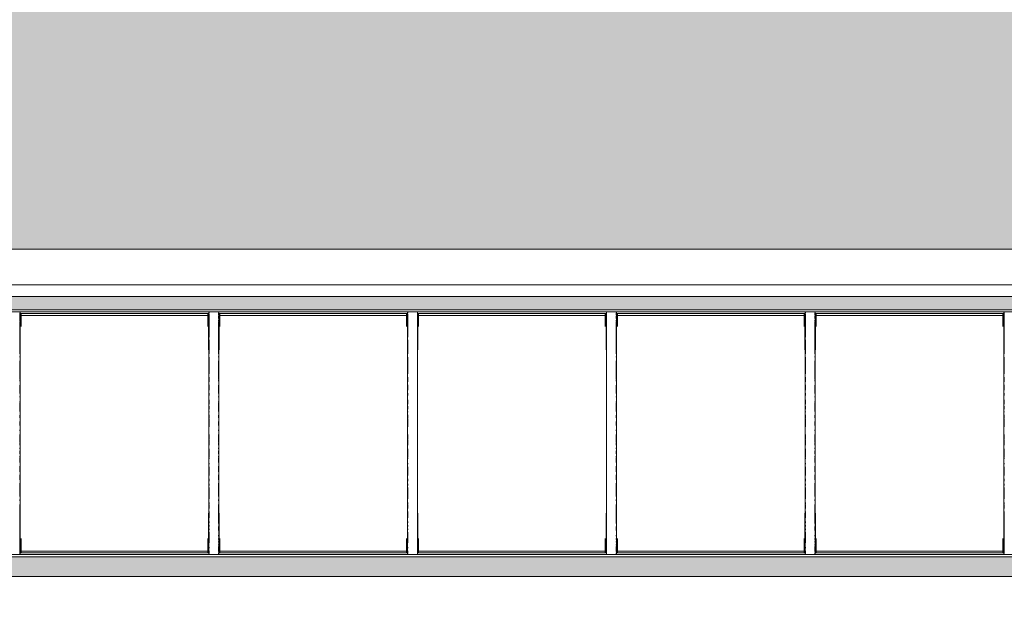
# Model space of a CAD drawing. Header units: millimetres. Extents: x -61176 to 31560, y -11428 to 53287.
# Tile 114 of 124: x -23132 to -17188, y 36210 to 39716. Entities that reach past the tile are written whole.
import ezdxf

# ---------------------------------------------------------------- set-up
doc = ezdxf.new("R2010")
doc.units = ezdxf.units.MM
for name, color, linetype, lineweight in [('A-FLOR', 192, 'Continuous', 9), ('A-FLOR-PATT', 8, 'Continuous', 9), ('A-GENM', 13, 'Continuous', 9), ('A-GLAZ', 151, 'Continuous', 9), ('A-WALL', 113, 'Continuous', 9)]:
    doc.layers.add(name, color=color, linetype=linetype, lineweight=lineweight)

# ---------------------------------------------------------------- blocks, each defined once
blk = doc.blocks.new('Skydome Long - type 2-1329215-Niveau 1')
at = {"layer": 'A-GLAZ'}
for p, q in [((-14014.3, 37963), (-38306.3, 37963)), ((-38294.1, 37951.4), (-14026.5, 37951.4)), ((-23188.5, 37950.9), (-23132.1, 37950.9)), ((-23131.7, 37932.4), (-23131.7, 37946.2)), ((-23131.7, 37941), (-21989.6, 37941)), ((-23130.3, 37936.9), (-23131.7, 37937.4)), ((-23131.7, 37932.8), (-23130.1, 37932.8)), ((-23131.7, 37919.7), (-23131.7, 37925.6)), ((-23131.6, 37932.5), (-23131.6, 37946.4)), ((-23131.6, 37920.3), (-23131.6, 37925.1)), ((-23130.3, 37942.6), (-23130.3, 37940)), ((-23130.3, 37940), (-23128.6, 37940)), ((-23130.3, 37892.5), (-23130.3, 37940)), ((-23130.1, 37949.2), (-23130.2, 37944.1)), ((-23130.1, 36488), (-23130.1, 37949.2)), ((-23128.6, 37940), (-23123.7, 37936.5)), ((-23128.6, 37722.4), (-23128.6, 37940)), ((-23123.7, 37863.8), (-23123.7, 37936.5)), ((-21996.9, 37930.2), (-23123.7, 37930.2)), ((-21996.9, 37936.5), (-21992, 37940)), ((-21996.9, 37936.5), (-21996.9, 37863.8)), ((-21992, 37940), (-21990.2, 37940)), ((-21992, 37722.4), (-21992, 37940)), ((-21990.4, 37944.1), (-21990.5, 37949.2)), ((-21990.5, 36488), (-21990.5, 37949.2)), ((-21990.4, 37932.8), (-21988.9, 37932.8)), ((-21990.2, 37940), (-21990.3, 37942.6)), ((-21990.2, 37722.4), (-21990.2, 37940)), ((-21988.9, 37930.2), (-21990.2, 37930.2)), ((-21989, 37943.2), (-21989, 37949.2)), ((-21989, 37930.1), (-21989, 37937.4)), ((-21989, 37798.4), (-21989, 37926.6)), ((-21988.9, 37942.7), (-21988.9, 37947.4)), ((-21988.9, 37929.2), (-21988.9, 37937.2)), ((-21988.9, 37798.4), (-21988.9, 37926.5)), ((-21988.5, 37950.9), (-21932.1, 37950.9)), ((-21931.7, 37932.4), (-21931.7, 37946.2)), ((-21931.7, 37941), (-20789.6, 37941)), ((-21930.3, 37936.9), (-21931.7, 37937.4)), ((-21931.7, 37932.8), (-21930.1, 37932.8)), ((-21931.7, 37919.7), (-21931.7, 37925.6)), ((-21931.6, 37932.5), (-21931.6, 37946.4)), ((-21931.6, 37920.3), (-21931.6, 37925.1)), ((-21930.3, 37942.6), (-21930.3, 37940)), ((-21930.3, 37940), (-21928.6, 37940)), ((-21930.3, 37892.5), (-21930.3, 37940)), ((-21930.1, 37949.2), (-21930.2, 37944.1)), ((-21930.1, 36488), (-21930.1, 37949.2)), ((-21928.6, 37940), (-21923.7, 37936.5)), ((-21928.6, 37722.4), (-21928.6, 37940)), ((-21923.7, 37863.8), (-21923.7, 37936.5)), ((-20796.9, 37930.2), (-21923.7, 37930.2)), ((-20796.9, 37936.5), (-20792, 37940)), ((-20796.9, 37936.5), (-20796.9, 37863.8)), ((-20792, 37940), (-20790.2, 37940)), ((-20792, 37722.4), (-20792, 37940)), ((-20790.4, 37944.1), (-20790.5, 37949.2)), ((-20790.5, 36488), (-20790.5, 37949.2)), ((-20790.4, 37932.8), (-20788.9, 37932.8)), ((-20790.2, 37940), (-20790.3, 37942.6)), ((-20790.2, 37722.4), (-20790.2, 37940)), ((-20788.9, 37930.2), (-20790.2, 37930.2)), ((-20789, 37943.2), (-20789, 37949.2)), ((-20789, 37930.1), (-20789, 37937.4)), ((-20789, 37798.4), (-20789, 37926.6)), ((-20788.9, 37942.7), (-20788.9, 37947.4)), ((-20788.9, 37929.2), (-20788.9, 37937.2)), ((-20788.9, 37798.4), (-20788.9, 37926.5)), ((-20788.5, 37950.9), (-20732.1, 37950.9)), ((-20731.7, 37932.4), (-20731.7, 37946.2)), ((-20731.7, 37941), (-19589.6, 37941)), ((-20730.3, 37936.9), (-20731.7, 37937.4)), ((-20731.7, 37932.8), (-20730.1, 37932.8)), ((-20731.7, 37919.7), (-20731.7, 37925.6)), ((-20731.6, 37932.5), (-20731.6, 37946.4)), ((-20731.6, 37920.3), (-20731.6, 37925.1)), ((-20730.3, 37942.6), (-20730.3, 37940)), ((-20730.3, 37940), (-20728.6, 37940)), ((-20730.3, 37892.5), (-20730.3, 37940)), ((-20730.1, 37949.2), (-20730.2, 37944.1)), ((-20730.1, 36488), (-20730.1, 37949.2)), ((-20728.6, 37940), (-20723.7, 37936.5)), ((-20728.6, 37722.4), (-20728.6, 37940)), ((-20723.7, 37863.8), (-20723.7, 37936.5)), ((-19596.9, 37930.2), (-20723.7, 37930.2)), ((-19596.9, 37936.5), (-19592, 37940)), ((-19596.9, 37936.5), (-19596.9, 37863.8)), ((-19592, 37940), (-19590.2, 37940)), ((-19592, 37722.4), (-19592, 37940)), ((-19590.4, 37944.1), (-19590.5, 37949.2)), ((-19590.5, 36488), (-19590.5, 37949.2)), ((-19590.4, 37932.8), (-19589.2, 37932.8)), ((-19590.2, 37940), (-19590.3, 37942.6)), ((-19590.2, 37722.4), (-19590.2, 37940)), ((-19589, 37943.2), (-19589, 37949.2)), ((-19589, 37930.1), (-19589, 37937.4)), ((-19589, 37798.4), (-19589, 37926.6)), ((-19588.9, 37942.7), (-19588.9, 37947.4)), ((-19588.9, 37929.2), (-19588.9, 37937.2)), ((-19588.9, 37798.4), (-19588.9, 37926.5)), ((-19588.5, 37950.9), (-19532.1, 37950.9)), ((-19531.7, 37932.4), (-19531.7, 37946.2)), ((-19531.7, 37941), (-18389.6, 37941)), ((-19530.3, 37936.9), (-19531.7, 37937.4)), ((-19531.7, 37932.8), (-19530.1, 37932.8)), ((-19531.7, 37919.7), (-19531.7, 37925.6)), ((-19531.6, 37932.5), (-19531.6, 37946.4)), ((-19531.6, 37920.3), (-19531.6, 37925.1)), ((-19530.3, 37942.6), (-19530.3, 37940)), ((-19530.3, 37940), (-19528.6, 37940)), ((-19530.3, 37892.5), (-19530.3, 37940)), ((-19530.1, 37949.2), (-19530.2, 37944.1)), ((-19530.1, 36488), (-19530.1, 37949.2)), ((-19528.6, 37940), (-19523.7, 37936.5)), ((-19528.6, 37722.4), (-19528.6, 37940)), ((-19523.7, 37863.8), (-19523.7, 37936.5)), ((-18396.9, 37930.2), (-19523.7, 37930.2)), ((-18396.9, 37936.5), (-18392, 37940)), ((-18396.9, 37936.5), (-18396.9, 37863.8)), ((-18392, 37940), (-18390.2, 37940)), ((-18392, 37722.4), (-18392, 37940)), ((-18390.4, 37944.1), (-18390.5, 37949.2)), ((-18390.5, 36488), (-18390.5, 37949.2)), ((-18390.4, 37932.8), (-18388.9, 37932.8)), ((-18390.2, 37940), (-18390.3, 37942.6)), ((-18390.2, 37722.4), (-18390.2, 37940)), ((-18388.9, 37930.2), (-18390.2, 37930.2)), ((-18389, 37943.2), (-18389, 37949.2)), ((-18389, 37930.1), (-18389, 37937.4)), ((-18389, 37798.4), (-18389, 37926.6)), ((-18388.9, 37942.7), (-18388.9, 37947.4)), ((-18388.9, 37929.2), (-18388.9, 37937.2)), ((-18388.9, 37798.4), (-18388.9, 37926.5)), ((-18388.5, 37950.9), (-18332.1, 37950.9)), ((-18331.7, 37932.4), (-18331.7, 37946.2)), ((-18331.7, 37941), (-17189.6, 37941)), ((-18330.3, 37936.9), (-18331.7, 37937.4)), ((-18331.7, 37932.8), (-18330.1, 37932.8)), ((-18331.7, 37919.7), (-18331.7, 37925.6)), ((-18331.6, 37932.5), (-18331.6, 37946.4)), ((-18331.6, 37920.3), (-18331.6, 37925.1)), ((-18330.3, 37942.6), (-18330.3, 37940)), ((-18330.3, 37940), (-18328.6, 37940)), ((-18330.3, 37892.5), (-18330.3, 37940)), ((-18330.1, 37949.2), (-18330.2, 37944.1)), ((-18330.1, 36488), (-18330.1, 37949.2)), ((-18328.6, 37940), (-18323.7, 37936.5)), ((-18328.6, 37722.4), (-18328.6, 37940)), ((-18323.7, 37863.8), (-18323.7, 37936.5)), ((-17196.9, 37930.2), (-18323.7, 37930.2)), ((-17196.9, 37936.5), (-17192, 37940)), ((-17196.9, 37936.5), (-17196.9, 37863.8)), ((-17192, 37940), (-17190.2, 37940)), ((-17192, 37722.4), (-17192, 37940)), ((-17190.4, 37944.1), (-17190.5, 37949.2)), ((-17190.5, 36488), (-17190.5, 37949.2)), ((-17190.4, 37932.8), (-17188.9, 37932.8)), ((-17190.2, 37940), (-17190.3, 37942.6)), ((-17190.2, 37722.4), (-17190.2, 37940)), ((-17188.9, 37930.2), (-17190.2, 37930.2)), ((-17189, 37943.2), (-17189, 37949.2)), ((-17189, 37930.1), (-17189, 37937.4)), ((-17189, 37798.4), (-17189, 37926.6)), ((-17188.9, 37942.7), (-17188.9, 37947.4)), ((-17188.9, 37929.2), (-17188.9, 37937.2)), ((-17188.9, 37798.4), (-17188.9, 37926.5)), ((-23131.7, 37912.1), (-23131.7, 37917.9)), ((-23131.7, 37894.2), (-23131.7, 37901.2)), ((-23131.7, 37697.3), (-23131.7, 37888.4)), ((-23131.6, 37911.9), (-23131.6, 37918)), ((-23131.6, 37894.3), (-23131.6, 37901.4)), ((-23131.6, 37698.5), (-23131.6, 37888.8)), ((-23130.3, 37722.4), (-23130.3, 37885.9)), ((-21931.7, 37912.1), (-21931.7, 37917.9)), ((-21931.7, 37894.2), (-21931.7, 37901.2)), ((-21931.7, 37697.3), (-21931.7, 37888.4)), ((-21931.6, 37911.9), (-21931.6, 37918)), ((-21931.6, 37894.3), (-21931.6, 37901.4)), ((-21931.6, 37698.5), (-21931.6, 37888.8)), ((-21930.3, 37722.4), (-21930.3, 37885.9)), ((-20731.7, 37912.1), (-20731.7, 37917.9)), ((-20731.7, 37894.2), (-20731.7, 37901.2)), ((-20731.7, 37697.3), (-20731.7, 37888.4)), ((-20731.6, 37911.9), (-20731.6, 37918)), ((-20731.6, 37894.3), (-20731.6, 37901.4)), ((-20731.6, 37698.5), (-20731.6, 37888.8)), ((-20730.3, 37722.4), (-20730.3, 37885.9)), ((-19531.7, 37912.1), (-19531.7, 37917.9)), ((-19531.7, 37894.2), (-19531.7, 37901.2)), ((-19531.7, 37697.3), (-19531.7, 37888.4)), ((-19531.6, 37911.9), (-19531.6, 37918)), ((-19531.6, 37894.3), (-19531.6, 37901.4)), ((-19531.6, 37698.5), (-19531.6, 37888.8)), ((-19530.3, 37722.4), (-19530.3, 37885.9)), ((-18331.7, 37912.1), (-18331.7, 37917.9)), ((-18331.7, 37894.2), (-18331.7, 37901.2)), ((-18331.7, 37697.3), (-18331.7, 37888.4)), ((-18331.6, 37911.9), (-18331.6, 37918)), ((-18331.6, 37894.3), (-18331.6, 37901.4)), ((-18331.6, 37698.5), (-18331.6, 37888.8)), ((-18330.3, 37722.4), (-18330.3, 37885.9)), ((-21989, 37698.5), (-21989, 37782.5)), ((-21988.9, 37697.3), (-21988.9, 37782.7)), ((-20789, 37698.5), (-20789, 37782.5)), ((-20788.9, 37697.3), (-20788.9, 37782.7)), ((-19589, 37698.5), (-19589, 37782.5)), ((-19588.9, 37697.3), (-19588.9, 37782.7)), ((-18389, 37698.5), (-18389, 37782.5)), ((-18388.9, 37697.3), (-18388.9, 37782.7)), ((-17189, 37698.5), (-17189, 37782.5)), ((-17188.9, 37697.3), (-17188.9, 37782.7)), ((-23131.7, 37678.1), (-23131.7, 37682.3)), ((-23131.7, 37542.2), (-23131.7, 37655.7)), ((-23131.6, 37678.6), (-23131.6, 37682.4)), ((-23131.6, 37542.6), (-23131.6, 37654.6)), ((-21989, 37577.3), (-21989, 37677.3)), ((-21988.9, 37577.3), (-21988.9, 37678.3)), ((-21931.7, 37678.1), (-21931.7, 37682.3)), ((-21931.7, 37542.2), (-21931.7, 37655.7)), ((-21931.6, 37678.6), (-21931.6, 37682.4)), ((-21931.6, 37542.6), (-21931.6, 37654.6)), ((-20789, 37577.3), (-20789, 37677.3)), ((-20788.9, 37577.3), (-20788.9, 37678.3)), ((-20731.7, 37678.1), (-20731.7, 37682.3)), ((-20731.7, 37542.2), (-20731.7, 37655.7)), ((-20731.6, 37678.6), (-20731.6, 37682.4)), ((-20731.6, 37542.6), (-20731.6, 37654.6)), ((-19589, 37577.3), (-19589, 37677.3)), ((-19588.9, 37577.3), (-19588.9, 37678.3)), ((-19531.7, 37678.1), (-19531.7, 37682.3)), ((-19531.7, 37542.2), (-19531.7, 37655.7)), ((-19531.6, 37678.6), (-19531.6, 37682.4)), ((-19531.6, 37542.6), (-19531.6, 37654.6)), ((-18389, 37577.3), (-18389, 37677.3)), ((-18388.9, 37577.3), (-18388.9, 37678.3)), ((-18331.7, 37678.1), (-18331.7, 37682.3)), ((-18331.7, 37542.2), (-18331.7, 37655.7)), ((-18331.6, 37678.6), (-18331.6, 37682.4)), ((-18331.6, 37542.6), (-18331.6, 37654.6)), ((-17189, 37577.3), (-17189, 37677.3)), ((-17188.9, 37577.3), (-17188.9, 37678.3)), ((-23131.7, 37533.1), (-23131.7, 37539)), ((-23131.7, 37457.8), (-23131.7, 37508.6)), ((-23131.6, 37533.9), (-23131.6, 37538.6)), ((-23131.6, 37459.1), (-23131.6, 37508.2)), ((-21989, 37528.5), (-21989, 37557.4)), ((-21989, 37478.7), (-21989, 37510.6)), ((-21988.9, 37528.5), (-21988.9, 37557.8)), ((-21988.9, 37478.6), (-21988.9, 37511.8)), ((-21931.7, 37533.1), (-21931.7, 37539)), ((-21931.7, 37457.8), (-21931.7, 37508.6)), ((-21931.6, 37533.9), (-21931.6, 37538.6)), ((-21931.6, 37459.1), (-21931.6, 37508.2)), ((-20789, 37528.5), (-20789, 37557.4)), ((-20789, 37478.7), (-20789, 37510.6)), ((-20788.9, 37528.5), (-20788.9, 37557.8)), ((-20788.9, 37478.6), (-20788.9, 37511.8)), ((-20731.7, 37533.1), (-20731.7, 37539)), ((-20731.7, 37457.8), (-20731.7, 37508.6)), ((-20731.6, 37533.9), (-20731.6, 37538.6)), ((-20731.6, 37459.1), (-20731.6, 37508.2)), ((-19589, 37528.5), (-19589, 37557.4)), ((-19589, 37478.7), (-19589, 37510.6)), ((-19588.9, 37528.5), (-19588.9, 37557.8)), ((-19588.9, 37478.6), (-19588.9, 37511.8)), ((-19531.7, 37533.1), (-19531.7, 37539)), ((-19531.7, 37457.8), (-19531.7, 37508.6)), ((-19531.6, 37533.9), (-19531.6, 37538.6)), ((-19531.6, 37459.1), (-19531.6, 37508.2)), ((-18389, 37528.5), (-18389, 37557.4)), ((-18389, 37478.7), (-18389, 37510.6)), ((-18388.9, 37528.5), (-18388.9, 37557.8)), ((-18388.9, 37478.6), (-18388.9, 37511.8)), ((-18331.7, 37533.1), (-18331.7, 37539)), ((-18331.7, 37457.8), (-18331.7, 37508.6)), ((-18331.6, 37533.9), (-18331.6, 37538.6)), ((-18331.6, 37459.1), (-18331.6, 37508.2)), ((-17189, 37528.5), (-17189, 37557.4)), ((-17189, 37478.7), (-17189, 37510.6)), ((-17188.9, 37528.5), (-17188.9, 37557.8)), ((-17188.9, 37478.6), (-17188.9, 37511.8)), ((-21989, 37455.3), (-21989, 37460)), ((-21989, 37446.3), (-21989, 37450.9)), ((-21988.9, 37454.9), (-21988.9, 37461.3)), ((-21988.9, 37445.7), (-21988.9, 37451.5)), ((-20789, 37455.3), (-20789, 37460)), ((-20789, 37446.3), (-20789, 37450.9)), ((-20788.9, 37454.9), (-20788.9, 37461.3)), ((-20788.9, 37445.7), (-20788.9, 37451.5)), ((-19589, 37455.3), (-19589, 37460)), ((-19589, 37446.3), (-19589, 37450.9)), ((-19588.9, 37454.9), (-19588.9, 37461.3)), ((-19588.9, 37445.7), (-19588.9, 37451.5)), ((-18389, 37455.3), (-18389, 37460)), ((-18389, 37446.3), (-18389, 37450.9)), ((-18388.9, 37454.9), (-18388.9, 37461.3)), ((-18388.9, 37445.7), (-18388.9, 37451.5)), ((-17189, 37455.3), (-17189, 37460)), ((-17189, 37446.3), (-17189, 37450.9)), ((-17188.9, 37454.9), (-17188.9, 37461.3)), ((-17188.9, 37445.7), (-17188.9, 37451.5)), ((-23131.7, 37435.7), (-23131.7, 37440.6)), ((-23131.7, 37403.6), (-23131.7, 37410.3)), ((-23131.7, 37349.9), (-23131.7, 37400.2)), ((-23131.6, 37436.2), (-23131.6, 37440.6)), ((-23131.6, 37404.1), (-23131.6, 37409)), ((-23131.6, 37349.9), (-23131.6, 37399.8)), ((-21989, 37395.2), (-21989, 37419.4)), ((-21988.9, 37393.8), (-21988.9, 37419.8)), ((-21931.7, 37435.7), (-21931.7, 37440.6)), ((-21931.7, 37403.6), (-21931.7, 37410.3)), ((-21931.7, 37349.9), (-21931.7, 37400.2)), ((-21931.6, 37436.2), (-21931.6, 37440.6)), ((-21931.6, 37404.1), (-21931.6, 37409)), ((-21931.6, 37349.9), (-21931.6, 37399.8)), ((-20789, 37395.2), (-20789, 37419.4)), ((-20788.9, 37393.8), (-20788.9, 37419.8)), ((-20731.7, 37435.7), (-20731.7, 37440.6)), ((-20731.7, 37403.6), (-20731.7, 37410.3)), ((-20731.7, 37349.9), (-20731.7, 37400.2)), ((-20731.6, 37436.2), (-20731.6, 37440.6)), ((-20731.6, 37404.1), (-20731.6, 37409)), ((-20731.6, 37349.9), (-20731.6, 37399.8)), ((-19589, 37395.2), (-19589, 37419.4)), ((-19588.9, 37393.8), (-19588.9, 37419.8)), ((-19531.7, 37435.7), (-19531.7, 37440.6)), ((-19531.7, 37403.6), (-19531.7, 37410.3)), ((-19531.7, 37349.9), (-19531.7, 37400.2)), ((-19531.6, 37436.2), (-19531.6, 37440.6)), ((-19531.6, 37404.1), (-19531.6, 37409)), ((-19531.6, 37349.9), (-19531.6, 37399.8)), ((-18389, 37395.2), (-18389, 37419.4)), ((-18388.9, 37393.8), (-18388.9, 37419.8)), ((-18331.7, 37435.7), (-18331.7, 37440.6)), ((-18331.7, 37403.6), (-18331.7, 37410.3)), ((-18331.7, 37349.9), (-18331.7, 37400.2)), ((-18331.6, 37436.2), (-18331.6, 37440.6)), ((-18331.6, 37404.1), (-18331.6, 37409)), ((-18331.6, 37349.9), (-18331.6, 37399.8)), ((-17189, 37395.2), (-17189, 37419.4)), ((-17188.9, 37393.8), (-17188.9, 37419.8)), ((-23131.7, 37310.6), (-23131.7, 37328.6)), ((-23131.6, 37310.6), (-23131.6, 37328.2)), ((-21989, 37363), (-21989, 37380.6)), ((-21989, 37345.5), (-21989, 37350)), ((-21989, 37312.7), (-21989, 37328.2)), ((-21988.9, 37363), (-21988.9, 37381)), ((-21988.9, 37345.1), (-21988.9, 37350)), ((-21988.9, 37312.3), (-21988.9, 37328.7)), ((-21931.7, 37310.6), (-21931.7, 37328.6)), ((-21931.6, 37310.6), (-21931.6, 37328.2)), ((-20789, 37363), (-20789, 37380.6)), ((-20789, 37345.5), (-20789, 37350)), ((-20789, 37312.7), (-20789, 37328.2)), ((-20788.9, 37363), (-20788.9, 37381)), ((-20788.9, 37345.1), (-20788.9, 37350)), ((-20788.9, 37312.3), (-20788.9, 37328.7)), ((-20731.7, 37310.6), (-20731.7, 37328.6)), ((-20731.6, 37310.6), (-20731.6, 37328.2)), ((-19589, 37363), (-19589, 37380.6)), ((-19589, 37345.5), (-19589, 37350)), ((-19589, 37312.7), (-19589, 37328.2)), ((-19588.9, 37363), (-19588.9, 37381)), ((-19588.9, 37345.1), (-19588.9, 37350)), ((-19588.9, 37312.3), (-19588.9, 37328.7)), ((-19531.7, 37310.6), (-19531.7, 37328.6)), ((-19531.6, 37310.6), (-19531.6, 37328.2)), ((-18389, 37363), (-18389, 37380.6)), ((-18389, 37345.5), (-18389, 37350)), ((-18389, 37312.7), (-18389, 37328.2)), ((-18388.9, 37363), (-18388.9, 37381)), ((-18388.9, 37345.1), (-18388.9, 37350)), ((-18388.9, 37312.3), (-18388.9, 37328.7)), ((-18331.7, 37310.6), (-18331.7, 37328.6)), ((-18331.6, 37310.6), (-18331.6, 37328.2)), ((-17189, 37363), (-17189, 37380.6)), ((-17189, 37345.5), (-17189, 37350)), ((-17189, 37312.7), (-17189, 37328.2)), ((-17188.9, 37363), (-17188.9, 37381)), ((-17188.9, 37345.1), (-17188.9, 37350)), ((-17188.9, 37312.3), (-17188.9, 37328.7)), ((-23131.7, 37286.1), (-23131.7, 37289.5)), ((-23131.7, 37264.3), (-23131.7, 37282.5)), ((-23131.6, 37286.6), (-23131.6, 37289.1)), ((-23131.6, 37264.3), (-23131.6, 37282.1)), ((-21989, 37257.7), (-21989, 37308.1)), ((-21988.9, 37257.7), (-21988.9, 37308.1)), ((-21931.7, 37286.1), (-21931.7, 37289.5)), ((-21931.7, 37264.3), (-21931.7, 37282.5)), ((-21931.6, 37286.6), (-21931.6, 37289.1)), ((-21931.6, 37264.3), (-21931.6, 37282.1)), ((-20789, 37257.7), (-20789, 37308.1)), ((-20788.9, 37257.7), (-20788.9, 37308.1)), ((-20731.7, 37286.1), (-20731.7, 37289.5)), ((-20731.7, 37264.3), (-20731.7, 37282.5)), ((-20731.6, 37286.6), (-20731.6, 37289.1)), ((-20731.6, 37264.3), (-20731.6, 37282.1)), ((-19589, 37257.7), (-19589, 37308.1)), ((-19588.9, 37257.7), (-19588.9, 37308.1)), ((-19531.7, 37286.1), (-19531.7, 37289.5)), ((-19531.7, 37264.3), (-19531.7, 37282.5)), ((-19531.6, 37286.6), (-19531.6, 37289.1)), ((-19531.6, 37264.3), (-19531.6, 37282.1)), ((-18389, 37257.7), (-18389, 37308.1)), ((-18388.9, 37257.7), (-18388.9, 37308.1)), ((-18331.7, 37286.1), (-18331.7, 37289.5)), ((-18331.7, 37264.3), (-18331.7, 37282.5)), ((-18331.6, 37286.6), (-18331.6, 37289.1)), ((-18331.6, 37264.3), (-18331.6, 37282.1)), ((-17189, 37257.7), (-17189, 37308.1)), ((-17188.9, 37257.7), (-17188.9, 37308.1)), ((-23131.7, 37233), (-23131.7, 37239.5)), ((-23131.7, 37166.6), (-23131.7, 37211.3)), ((-23131.6, 37233.5), (-23131.6, 37237.7)), ((-23131.6, 37167.1), (-23131.6, 37211.3)), ((-21989, 37180.4), (-21989, 37211.3)), ((-21988.9, 37179.9), (-21988.9, 37211.3)), ((-21931.7, 37233), (-21931.7, 37239.5)), ((-21931.7, 37166.6), (-21931.7, 37211.3)), ((-21931.6, 37233.5), (-21931.6, 37237.7)), ((-21931.6, 37167.1), (-21931.6, 37211.3)), ((-20789, 37180.4), (-20789, 37211.3)), ((-20788.9, 37179.9), (-20788.9, 37211.3)), ((-20731.7, 37233), (-20731.7, 37239.5)), ((-20731.7, 37166.6), (-20731.7, 37211.3)), ((-20731.6, 37233.5), (-20731.6, 37237.7)), ((-20731.6, 37167.1), (-20731.6, 37211.3)), ((-19589, 37180.4), (-19589, 37211.3)), ((-19588.9, 37179.9), (-19588.9, 37211.3)), ((-19531.7, 37233), (-19531.7, 37239.5)), ((-19531.7, 37166.6), (-19531.7, 37211.3)), ((-19531.6, 37233.5), (-19531.6, 37237.7)), ((-19531.6, 37167.1), (-19531.6, 37211.3)), ((-18389, 37180.4), (-18389, 37211.3)), ((-18388.9, 37179.9), (-18388.9, 37211.3)), ((-18331.7, 37233), (-18331.7, 37239.5)), ((-18331.7, 37166.6), (-18331.7, 37211.3)), ((-18331.6, 37233.5), (-18331.6, 37237.7)), ((-18331.6, 37167.1), (-18331.6, 37211.3)), ((-17189, 37180.4), (-17189, 37211.3)), ((-17188.9, 37179.9), (-17188.9, 37211.3)), ((-23131.7, 37146.5), (-23131.7, 37163.1)), ((-23131.6, 37147), (-23131.6, 37162.6)), ((-21989, 37153.8), (-21989, 37175.9)), ((-21989, 37147), (-21989, 37149.4)), ((-21988.9, 37153.3), (-21988.9, 37176.4)), ((-21988.9, 37146.5), (-21988.9, 37149.8)), ((-21931.7, 37146.5), (-21931.7, 37163.1)), ((-21931.6, 37147), (-21931.6, 37162.6)), ((-20789, 37153.8), (-20789, 37175.9)), ((-20789, 37147), (-20789, 37149.4)), ((-20788.9, 37153.3), (-20788.9, 37176.4)), ((-20788.9, 37146.5), (-20788.9, 37149.8)), ((-20731.7, 37146.5), (-20731.7, 37163.1)), ((-20731.6, 37147), (-20731.6, 37162.6)), ((-19589, 37153.8), (-19589, 37175.9)), ((-19589, 37147), (-19589, 37149.4)), ((-19588.9, 37153.3), (-19588.9, 37176.4)), ((-19588.9, 37146.5), (-19588.9, 37149.8)), ((-19531.7, 37146.5), (-19531.7, 37163.1)), ((-19531.6, 37147), (-19531.6, 37162.6)), ((-18389, 37153.8), (-18389, 37175.9)), ((-18389, 37147), (-18389, 37149.4)), ((-18388.9, 37153.3), (-18388.9, 37176.4)), ((-18388.9, 37146.5), (-18388.9, 37149.8)), ((-18331.7, 37146.5), (-18331.7, 37163.1)), ((-18331.6, 37147), (-18331.6, 37162.6)), ((-17189, 37153.8), (-17189, 37175.9)), ((-17189, 37147), (-17189, 37149.4)), ((-17188.9, 37153.3), (-17188.9, 37176.4)), ((-17188.9, 37146.5), (-17188.9, 37149.8)), ((-23131.7, 37124.9), (-23131.7, 37129.9)), ((-23131.7, 37093.5), (-23131.7, 37111.8)), ((-23131.6, 37124.9), (-23131.6, 37129.4)), ((-23131.6, 37093.9), (-23131.6, 37111.8)), ((-21989, 37074.4), (-21989, 37125)), ((-21988.9, 37073.9), (-21988.9, 37125)), ((-21931.7, 37124.9), (-21931.7, 37129.9)), ((-21931.7, 37093.5), (-21931.7, 37111.8)), ((-21931.6, 37124.9), (-21931.6, 37129.4)), ((-21931.6, 37093.9), (-21931.6, 37111.8)), ((-20789, 37074.4), (-20789, 37125)), ((-20788.9, 37073.9), (-20788.9, 37125)), ((-20731.7, 37124.9), (-20731.7, 37129.9)), ((-20731.7, 37093.5), (-20731.7, 37111.8)), ((-20731.6, 37124.9), (-20731.6, 37129.4)), ((-20731.6, 37093.9), (-20731.6, 37111.8)), ((-19589, 37074.4), (-19589, 37125)), ((-19588.9, 37073.9), (-19588.9, 37125)), ((-19531.7, 37124.9), (-19531.7, 37129.9)), ((-19531.7, 37093.5), (-19531.7, 37111.8)), ((-19531.6, 37124.9), (-19531.6, 37129.4)), ((-19531.6, 37093.9), (-19531.6, 37111.8)), ((-18389, 37074.4), (-18389, 37125)), ((-18388.9, 37073.9), (-18388.9, 37125)), ((-18331.7, 37124.9), (-18331.7, 37129.9)), ((-18331.7, 37093.5), (-18331.7, 37111.8)), ((-18331.6, 37124.9), (-18331.6, 37129.4)), ((-18331.6, 37093.9), (-18331.6, 37111.8)), ((-17189, 37074.4), (-17189, 37125)), ((-17188.9, 37073.9), (-17188.9, 37125)), ((-23131.7, 37073.8), (-23131.7, 37080.5)), ((-23131.7, 37040.9), (-23131.7, 37070.5)), ((-23131.6, 37074.3), (-23131.6, 37079.1)), ((-23131.6, 37041.4), (-23131.6, 37070)), ((-21989, 37065), (-21989, 37070)), ((-21989, 37033), (-21989, 37037.1)), ((-21988.9, 37063.7), (-21988.9, 37070.5)), ((-21988.9, 37032.6), (-21988.9, 37037.6)), ((-21931.7, 37073.8), (-21931.7, 37080.5)), ((-21931.7, 37040.9), (-21931.7, 37070.5)), ((-21931.6, 37074.3), (-21931.6, 37079.1)), ((-21931.6, 37041.4), (-21931.6, 37070)), ((-20789, 37065), (-20789, 37070)), ((-20789, 37033), (-20789, 37037.1)), ((-20788.9, 37063.7), (-20788.9, 37070.5)), ((-20788.9, 37032.6), (-20788.9, 37037.6)), ((-20731.7, 37073.8), (-20731.7, 37080.5)), ((-20731.7, 37040.9), (-20731.7, 37070.5)), ((-20731.6, 37074.3), (-20731.6, 37079.1)), ((-20731.6, 37041.4), (-20731.6, 37070)), ((-19589, 37065), (-19589, 37070)), ((-19589, 37033), (-19589, 37037.1)), ((-19588.9, 37063.7), (-19588.9, 37070.5)), ((-19588.9, 37032.6), (-19588.9, 37037.6)), ((-19531.7, 37073.8), (-19531.7, 37080.5)), ((-19531.7, 37040.9), (-19531.7, 37070.5)), ((-19531.6, 37074.3), (-19531.6, 37079.1)), ((-19531.6, 37041.4), (-19531.6, 37070)), ((-18389, 37065), (-18389, 37070)), ((-18389, 37033), (-18389, 37037.1)), ((-18388.9, 37063.7), (-18388.9, 37070.5)), ((-18388.9, 37032.6), (-18388.9, 37037.6)), ((-18331.7, 37073.8), (-18331.7, 37080.5)), ((-18331.7, 37040.9), (-18331.7, 37070.5)), ((-18331.6, 37074.3), (-18331.6, 37079.1)), ((-18331.6, 37041.4), (-18331.6, 37070)), ((-17189, 37065), (-17189, 37070)), ((-17189, 37033), (-17189, 37037.1)), ((-17188.9, 37063.7), (-17188.9, 37070.5)), ((-17188.9, 37032.6), (-17188.9, 37037.6)), ((-23131.7, 36985.3), (-23131.7, 37019.7)), ((-23131.6, 36986.6), (-23131.6, 37019.7)), ((-21989, 37008.9), (-21989, 37013.7)), ((-21989, 36963.1), (-21989, 37004.4)), ((-21988.9, 37008.4), (-21988.9, 37015)), ((-21988.9, 36962.7), (-21988.9, 37004.9)), ((-21931.7, 36985.3), (-21931.7, 37019.7)), ((-21931.6, 36986.6), (-21931.6, 37019.7)), ((-20789, 37008.9), (-20789, 37013.7)), ((-20789, 36963.1), (-20789, 37004.4)), ((-20788.9, 37008.4), (-20788.9, 37015)), ((-20788.9, 36962.7), (-20788.9, 37004.9)), ((-20731.7, 36985.3), (-20731.7, 37019.7)), ((-20731.6, 36986.6), (-20731.6, 37019.7)), ((-19589, 37008.9), (-19589, 37013.7)), ((-19589, 36963.1), (-19589, 37004.4)), ((-19588.9, 37008.4), (-19588.9, 37015)), ((-19588.9, 36962.7), (-19588.9, 37004.9)), ((-19531.7, 36985.3), (-19531.7, 37019.7)), ((-19531.6, 36986.6), (-19531.6, 37019.7)), ((-18389, 37008.9), (-18389, 37013.7)), ((-18389, 36963.1), (-18389, 37004.4)), ((-18388.9, 37008.4), (-18388.9, 37015)), ((-18388.9, 36962.7), (-18388.9, 37004.9)), ((-18331.7, 36985.3), (-18331.7, 37019.7)), ((-18331.6, 36986.6), (-18331.6, 37019.7)), ((-17189, 37008.9), (-17189, 37013.7)), ((-17189, 36963.1), (-17189, 37004.4)), ((-17188.9, 37008.4), (-17188.9, 37015)), ((-17188.9, 36962.7), (-17188.9, 37004.9)), ((-23131.7, 36937.2), (-23131.7, 36967.7)), ((-23131.7, 36836.9), (-23131.7, 36916.7)), ((-23131.6, 36937.6), (-23131.6, 36967.7)), ((-23131.6, 36837.3), (-23131.6, 36916.7)), ((-21989, 36929.2), (-21989, 36942.2)), ((-21989, 36903.9), (-21989, 36910.8)), ((-21988.9, 36929.2), (-21988.9, 36942.2)), ((-21988.9, 36903.9), (-21988.9, 36912.1)), ((-21931.7, 36937.2), (-21931.7, 36967.7)), ((-21931.7, 36836.9), (-21931.7, 36916.7)), ((-21931.6, 36937.6), (-21931.6, 36967.7)), ((-21931.6, 36837.3), (-21931.6, 36916.7)), ((-20789, 36929.2), (-20789, 36942.2)), ((-20789, 36903.9), (-20789, 36910.8)), ((-20788.9, 36929.2), (-20788.9, 36942.2)), ((-20788.9, 36903.9), (-20788.9, 36912.1)), ((-20731.7, 36937.2), (-20731.7, 36967.7)), ((-20731.7, 36836.9), (-20731.7, 36916.7)), ((-20731.6, 36937.6), (-20731.6, 36967.7)), ((-20731.6, 36837.3), (-20731.6, 36916.7)), ((-19589, 36929.2), (-19589, 36942.2)), ((-19589, 36903.9), (-19589, 36910.8)), ((-19588.9, 36929.2), (-19588.9, 36942.2)), ((-19588.9, 36903.9), (-19588.9, 36912.1)), ((-19531.7, 36937.2), (-19531.7, 36967.7)), ((-19531.7, 36836.9), (-19531.7, 36916.7)), ((-19531.6, 36937.6), (-19531.6, 36967.7)), ((-19531.6, 36837.3), (-19531.6, 36916.7)), ((-18389, 36929.2), (-18389, 36942.2)), ((-18389, 36903.9), (-18389, 36910.8)), ((-18388.9, 36929.2), (-18388.9, 36942.2)), ((-18388.9, 36903.9), (-18388.9, 36912.1)), ((-18331.7, 36937.2), (-18331.7, 36967.7)), ((-18331.7, 36836.9), (-18331.7, 36916.7)), ((-18331.6, 36937.6), (-18331.6, 36967.7)), ((-18331.6, 36837.3), (-18331.6, 36916.7)), ((-17189, 36929.2), (-17189, 36942.2)), ((-17189, 36903.9), (-17189, 36910.8)), ((-17188.9, 36929.2), (-17188.9, 36942.2)), ((-17188.9, 36903.9), (-17188.9, 36912.1)), ((-21989, 36822.8), (-21989, 36891.4)), ((-21988.9, 36821.6), (-21988.9, 36891.4)), ((-20789, 36822.8), (-20789, 36891.4)), ((-20788.9, 36821.6), (-20788.9, 36891.4)), ((-19589, 36822.8), (-19589, 36891.4)), ((-19588.9, 36821.6), (-19588.9, 36891.4)), ((-18389, 36822.8), (-18389, 36891.4)), ((-18388.9, 36821.6), (-18388.9, 36891.4)), ((-17189, 36822.8), (-17189, 36891.4)), ((-17188.9, 36821.6), (-17188.9, 36891.4)), ((-23131.7, 36809.5), (-23131.7, 36817.3)), ((-23131.6, 36810.8), (-23131.6, 36817.4)), ((-21989, 36793.1), (-21989, 36799.8)), ((-21988.9, 36793.1), (-21988.9, 36801)), ((-21931.7, 36809.5), (-21931.7, 36817.3)), ((-21931.6, 36810.8), (-21931.6, 36817.4)), ((-20789, 36793.1), (-20789, 36799.8)), ((-20788.9, 36793.1), (-20788.9, 36801)), ((-20731.7, 36809.5), (-20731.7, 36817.3)), ((-20731.6, 36810.8), (-20731.6, 36817.4)), ((-19589, 36793.1), (-19589, 36799.8)), ((-19588.9, 36793.1), (-19588.9, 36801)), ((-19531.7, 36809.5), (-19531.7, 36817.3)), ((-19531.6, 36810.8), (-19531.6, 36817.4)), ((-18389, 36793.1), (-18389, 36799.8)), ((-18388.9, 36793.1), (-18388.9, 36801)), ((-18331.7, 36809.5), (-18331.7, 36817.3)), ((-18331.6, 36810.8), (-18331.6, 36817.4)), ((-17189, 36793.1), (-17189, 36799.8)), ((-17188.9, 36793.1), (-17188.9, 36801)), ((-23131.7, 36673.4), (-23131.7, 36788.7)), ((-23131.6, 36673.6), (-23131.6, 36787.4)), ((-23130.3, 36496.4), (-23130.3, 36736.5)), ((-23128.6, 36496.4), (-23128.6, 36736.5)), ((-21992, 36496.4), (-21992, 36736.5)), ((-21990.2, 36496.4), (-21990.2, 36736.5)), ((-21989, 36765.1), (-21989, 36787.9)), ((-21989, 36707.3), (-21989, 36745.4)), ((-21988.9, 36764.7), (-21988.9, 36789)), ((-21988.9, 36706.9), (-21988.9, 36745.4)), ((-21931.7, 36673.4), (-21931.7, 36788.7)), ((-21931.6, 36673.6), (-21931.6, 36787.4)), ((-21930.3, 36496.4), (-21930.3, 36736.5)), ((-21928.6, 36496.4), (-21928.6, 36736.5)), ((-20792, 36496.4), (-20792, 36736.5)), ((-20790.2, 36496.4), (-20790.2, 36736.5)), ((-20789, 36765.1), (-20789, 36787.9)), ((-20789, 36707.3), (-20789, 36745.4)), ((-20788.9, 36764.7), (-20788.9, 36789)), ((-20788.9, 36706.9), (-20788.9, 36745.4)), ((-20731.7, 36673.4), (-20731.7, 36788.7)), ((-20731.6, 36673.6), (-20731.6, 36787.4)), ((-20730.3, 36496.4), (-20730.3, 36736.5)), ((-20728.6, 36496.4), (-20728.6, 36736.5)), ((-19592, 36496.4), (-19592, 36736.5)), ((-19590.2, 36496.4), (-19590.2, 36736.5)), ((-19589, 36765.1), (-19589, 36787.9)), ((-19589, 36707.3), (-19589, 36745.4)), ((-19588.9, 36764.7), (-19588.9, 36789)), ((-19588.9, 36706.9), (-19588.9, 36745.4)), ((-19531.7, 36673.4), (-19531.7, 36788.7)), ((-19531.6, 36673.6), (-19531.6, 36787.4)), ((-19530.3, 36496.4), (-19530.3, 36736.5)), ((-19528.6, 36496.4), (-19528.6, 36736.5)), ((-18392, 36496.4), (-18392, 36736.5)), ((-18390.2, 36496.4), (-18390.2, 36736.5)), ((-18389, 36765.1), (-18389, 36787.9)), ((-18389, 36707.3), (-18389, 36745.4)), ((-18388.9, 36764.7), (-18388.9, 36789)), ((-18388.9, 36706.9), (-18388.9, 36745.4)), ((-18331.7, 36673.4), (-18331.7, 36788.7)), ((-18331.6, 36673.6), (-18331.6, 36787.4)), ((-18330.3, 36496.4), (-18330.3, 36736.5)), ((-18328.6, 36496.4), (-18328.6, 36736.5)), ((-17192, 36496.4), (-17192, 36736.5)), ((-17190.2, 36496.4), (-17190.2, 36736.5)), ((-17189, 36765.1), (-17189, 36787.9)), ((-17189, 36707.3), (-17189, 36745.4)), ((-17188.9, 36764.7), (-17188.9, 36789)), ((-17188.9, 36706.9), (-17188.9, 36745.4)), ((-21989, 36677.8), (-21989, 36684.4)), ((-21988.9, 36677.9), (-21988.9, 36685.4)), ((-20789, 36677.8), (-20789, 36684.4)), ((-20788.9, 36677.9), (-20788.9, 36685.4)), ((-19589, 36677.8), (-19589, 36684.4)), ((-19588.9, 36677.9), (-19588.9, 36685.4)), ((-18389, 36677.8), (-18389, 36684.4)), ((-18388.9, 36677.9), (-18388.9, 36685.4)), ((-17189, 36677.8), (-17189, 36684.4)), ((-17188.9, 36677.9), (-17188.9, 36685.4)), ((-23131.7, 36630.4), (-23131.7, 36656.3)), ((-23131.6, 36630.7), (-23131.6, 36656.3)), ((-21989, 36656.3), (-21989, 36662.3)), ((-21989, 36634.9), (-21989, 36641.3)), ((-21989, 36557.5), (-21989, 36619.7)), ((-21988.9, 36656.3), (-21988.9, 36663.4)), ((-21988.9, 36634.8), (-21988.9, 36642.2)), ((-21988.9, 36557.7), (-21988.9, 36620.7)), ((-21931.7, 36630.4), (-21931.7, 36656.3)), ((-21931.6, 36630.7), (-21931.6, 36656.3)), ((-20789, 36656.3), (-20789, 36662.3)), ((-20789, 36634.9), (-20789, 36641.3)), ((-20789, 36557.5), (-20789, 36619.7)), ((-20788.9, 36656.3), (-20788.9, 36663.4)), ((-20788.9, 36634.8), (-20788.9, 36642.2)), ((-20788.9, 36557.7), (-20788.9, 36620.7)), ((-20731.7, 36630.4), (-20731.7, 36656.3)), ((-20731.6, 36630.7), (-20731.6, 36656.3)), ((-19589, 36656.3), (-19589, 36662.3)), ((-19589, 36634.9), (-19589, 36641.3)), ((-19589, 36557.5), (-19589, 36619.7)), ((-19588.9, 36656.3), (-19588.9, 36663.4)), ((-19588.9, 36634.8), (-19588.9, 36642.2)), ((-19588.9, 36557.7), (-19588.9, 36620.7)), ((-19531.7, 36630.4), (-19531.7, 36656.3)), ((-19531.6, 36630.7), (-19531.6, 36656.3)), ((-18389, 36656.3), (-18389, 36662.3)), ((-18389, 36634.9), (-18389, 36641.3)), ((-18389, 36557.5), (-18389, 36619.7)), ((-18388.9, 36656.3), (-18388.9, 36663.4)), ((-18388.9, 36634.8), (-18388.9, 36642.2)), ((-18388.9, 36557.7), (-18388.9, 36620.7)), ((-18331.7, 36630.4), (-18331.7, 36656.3)), ((-18331.6, 36630.7), (-18331.6, 36656.3)), ((-17189, 36656.3), (-17189, 36662.3)), ((-17189, 36634.9), (-17189, 36641.3)), ((-17189, 36557.5), (-17189, 36619.7)), ((-17188.9, 36656.3), (-17188.9, 36663.4)), ((-17188.9, 36634.8), (-17188.9, 36642.2)), ((-17188.9, 36557.7), (-17188.9, 36620.7)), ((-23131.7, 36596.4), (-23131.7, 36603.4)), ((-23131.7, 36576.6), (-23131.7, 36583.4)), ((-23131.7, 36559.8), (-23131.7, 36564)), ((-23131.6, 36597.2), (-23131.6, 36603.4)), ((-23131.6, 36577.3), (-23131.6, 36583.3)), ((-23131.6, 36560.5), (-23131.6, 36563.9)), ((-23123.7, 36499.7), (-23123.7, 36581.9)), ((-21996.9, 36581.9), (-21996.9, 36499.7)), ((-21931.7, 36596.4), (-21931.7, 36603.4)), ((-21931.7, 36576.6), (-21931.7, 36583.4)), ((-21931.7, 36559.8), (-21931.7, 36564)), ((-21931.6, 36597.2), (-21931.6, 36603.4)), ((-21931.6, 36577.3), (-21931.6, 36583.3)), ((-21931.6, 36560.5), (-21931.6, 36563.9)), ((-21923.7, 36499.7), (-21923.7, 36581.9)), ((-20796.9, 36581.9), (-20796.9, 36499.7)), ((-20731.7, 36596.4), (-20731.7, 36603.4)), ((-20731.7, 36576.6), (-20731.7, 36583.4)), ((-20731.7, 36559.8), (-20731.7, 36564)), ((-20731.6, 36597.2), (-20731.6, 36603.4)), ((-20731.6, 36577.3), (-20731.6, 36583.3)), ((-20731.6, 36560.5), (-20731.6, 36563.9)), ((-20723.7, 36499.7), (-20723.7, 36581.9)), ((-19596.9, 36581.9), (-19596.9, 36499.7)), ((-19531.7, 36596.4), (-19531.7, 36603.4)), ((-19531.7, 36576.6), (-19531.7, 36583.4)), ((-19531.7, 36559.8), (-19531.7, 36564)), ((-19531.6, 36597.2), (-19531.6, 36603.4)), ((-19531.6, 36577.3), (-19531.6, 36583.3)), ((-19531.6, 36560.5), (-19531.6, 36563.9)), ((-19523.7, 36499.7), (-19523.7, 36581.9)), ((-18396.9, 36581.9), (-18396.9, 36499.7)), ((-18331.7, 36596.4), (-18331.7, 36603.4)), ((-18331.7, 36576.6), (-18331.7, 36583.4)), ((-18331.7, 36559.8), (-18331.7, 36564)), ((-18331.6, 36597.2), (-18331.6, 36603.4)), ((-18331.6, 36577.3), (-18331.6, 36583.3)), ((-18331.6, 36560.5), (-18331.6, 36563.9)), ((-18323.7, 36499.7), (-18323.7, 36581.9)), ((-17196.9, 36581.9), (-17196.9, 36499.7)), ((-23131.7, 36543.4), (-23131.7, 36545.8)), ((-23131.7, 36504.5), (-23131.7, 36533.6)), ((-23131.7, 36489.6), (-23131.7, 36495.7)), ((-23131.6, 36543.3), (-23131.6, 36546.4)), ((-23131.6, 36505.1), (-23131.6, 36532.7)), ((-23131.6, 36488), (-23131.6, 36495.2)), ((-21988.9, 36495.8), (-23131.1, 36495.8)), ((-23128.6, 36496.4), (-23130.3, 36496.4)), ((-23130.3, 36496.4), (-23130.3, 36494.4)), ((-23123.7, 36499.7), (-23128.6, 36496.4)), ((-23123.7, 36506.3), (-21996.9, 36506.3)), ((-23123.7, 36506.1), (-21996.9, 36506.1)), ((-21992, 36496.4), (-21996.9, 36499.7)), ((-21990.2, 36496.4), (-21992, 36496.4)), ((-21988.9, 36503.1), (-21990.4, 36503.1)), ((-21990.3, 36499.3), (-21988.9, 36498.9)), ((-21990.3, 36494.4), (-21990.2, 36496.4)), ((-21990.2, 36506.3), (-21988.9, 36506.3)), ((-21989, 36524), (-21989, 36530.9)), ((-21989, 36491.4), (-21989, 36507.5)), ((-21988.9, 36524), (-21988.9, 36530.6)), ((-21988.9, 36491.6), (-21988.9, 36507.6)), ((-21931.7, 36543.4), (-21931.7, 36545.8)), ((-21931.7, 36504.5), (-21931.7, 36533.6)), ((-21931.7, 36489.6), (-21931.7, 36495.7)), ((-21931.6, 36543.3), (-21931.6, 36546.4)), ((-21931.6, 36505.1), (-21931.6, 36532.7)), ((-21931.6, 36488), (-21931.6, 36495.2)), ((-20788.9, 36495.8), (-21931.1, 36495.8)), ((-21928.6, 36496.4), (-21930.3, 36496.4)), ((-21930.3, 36496.4), (-21930.3, 36494.4)), ((-21923.7, 36499.7), (-21928.6, 36496.4)), ((-21923.7, 36506.3), (-20796.9, 36506.3)), ((-21923.7, 36506.1), (-20796.9, 36506.1)), ((-20792, 36496.4), (-20796.9, 36499.7)), ((-20790.2, 36496.4), (-20792, 36496.4)), ((-20788.9, 36503.1), (-20790.4, 36503.1)), ((-20790.3, 36499.3), (-20788.9, 36498.9)), ((-20790.3, 36494.4), (-20790.2, 36496.4)), ((-20790.2, 36506.3), (-20788.9, 36506.3)), ((-20789, 36524), (-20789, 36530.9)), ((-20789, 36491.4), (-20789, 36507.5)), ((-20788.9, 36524), (-20788.9, 36530.6)), ((-20788.9, 36491.6), (-20788.9, 36507.6)), ((-20731.7, 36543.4), (-20731.7, 36545.8)), ((-20731.7, 36504.5), (-20731.7, 36533.6)), ((-20731.7, 36489.6), (-20731.7, 36495.7)), ((-20731.6, 36543.3), (-20731.6, 36546.4)), ((-20731.6, 36505.1), (-20731.6, 36532.7)), ((-20731.6, 36488), (-20731.6, 36495.2)), ((-19589.2, 36495.8), (-20731.1, 36495.8)), ((-20728.6, 36496.4), (-20730.3, 36496.4)), ((-20730.3, 36496.4), (-20730.3, 36494.4)), ((-20723.7, 36499.7), (-20728.6, 36496.4)), ((-20723.7, 36506.3), (-19596.9, 36506.3)), ((-20723.7, 36506.1), (-19596.9, 36506.1)), ((-19592, 36496.4), (-19596.9, 36499.7)), ((-19590.2, 36496.4), (-19592, 36496.4)), ((-19589.2, 36503.1), (-19590.4, 36503.1)), ((-19590.3, 36494.4), (-19590.2, 36496.4)), ((-19589, 36524), (-19589, 36530.9)), ((-19589, 36491.4), (-19589, 36507.5)), ((-19588.9, 36524), (-19588.9, 36530.6)), ((-19588.9, 36491.6), (-19588.9, 36507.6)), ((-19531.7, 36543.4), (-19531.7, 36545.8)), ((-19531.7, 36504.5), (-19531.7, 36533.6)), ((-19531.7, 36489.6), (-19531.7, 36495.7)), ((-19531.6, 36543.3), (-19531.6, 36546.4)), ((-19531.6, 36505.1), (-19531.6, 36532.7)), ((-19531.6, 36488), (-19531.6, 36495.2)), ((-18388.9, 36495.8), (-19531.1, 36495.8)), ((-19528.6, 36496.4), (-19530.3, 36496.4)), ((-19530.3, 36496.4), (-19530.3, 36494.4)), ((-19523.7, 36499.7), (-19528.6, 36496.4)), ((-19523.7, 36506.3), (-18396.9, 36506.3)), ((-19523.7, 36506.1), (-18396.9, 36506.1)), ((-18392, 36496.4), (-18396.9, 36499.7)), ((-18390.2, 36496.4), (-18392, 36496.4)), ((-18388.9, 36503.1), (-18390.4, 36503.1)), ((-18390.3, 36499.3), (-18388.9, 36498.9)), ((-18390.3, 36494.4), (-18390.2, 36496.4)), ((-18390.2, 36506.3), (-18388.9, 36506.3)), ((-18389, 36524), (-18389, 36530.9)), ((-18389, 36491.4), (-18389, 36507.5)), ((-18388.9, 36524), (-18388.9, 36530.6)), ((-18388.9, 36491.6), (-18388.9, 36507.6)), ((-18331.7, 36543.4), (-18331.7, 36545.8)), ((-18331.7, 36504.5), (-18331.7, 36533.6)), ((-18331.7, 36489.6), (-18331.7, 36495.7)), ((-18331.6, 36543.3), (-18331.6, 36546.4)), ((-18331.6, 36505.1), (-18331.6, 36532.7)), ((-18331.6, 36488), (-18331.6, 36495.2)), ((-17188.9, 36495.8), (-18331.1, 36495.8)), ((-18328.6, 36496.4), (-18330.3, 36496.4)), ((-18330.3, 36496.4), (-18330.3, 36494.4)), ((-18323.7, 36499.7), (-18328.6, 36496.4)), ((-18323.7, 36506.3), (-17196.9, 36506.3)), ((-18323.7, 36506.1), (-17196.9, 36506.1)), ((-17192, 36496.4), (-17196.9, 36499.7)), ((-17190.2, 36496.4), (-17192, 36496.4)), ((-17188.9, 36503.1), (-17190.4, 36503.1)), ((-17190.3, 36499.3), (-17188.9, 36498.9)), ((-17190.3, 36494.4), (-17190.2, 36496.4)), ((-17190.2, 36506.3), (-17188.9, 36506.3)), ((-17189, 36524), (-17189, 36530.9)), ((-17189, 36491.4), (-17189, 36507.5)), ((-17188.9, 36524), (-17188.9, 36530.6)), ((-17188.9, 36491.6), (-17188.9, 36507.6)), ((-38306.3, 36471.6), (-14014.3, 36471.6)), ((-14026.5, 36485.8), (-38294.1, 36485.8)), ((-23130.2, 36492.7), (-23130.1, 36488)), ((-21990.5, 36488), (-21990.4, 36492.7)), ((-21932.1, 36486.4), (-21988.5, 36486.4)), ((-21930.2, 36492.7), (-21930.1, 36488)), ((-20790.5, 36488), (-20790.4, 36492.7)), ((-20732.1, 36486.4), (-20788.5, 36486.4)), ((-20730.2, 36492.7), (-20730.1, 36488)), ((-19590.5, 36488), (-19590.4, 36492.7)), ((-19532.1, 36486.4), (-19588.5, 36486.4)), ((-19530.2, 36492.7), (-19530.1, 36488)), ((-18390.5, 36488), (-18390.4, 36492.7)), ((-18332.1, 36486.4), (-18388.5, 36486.4)), ((-18330.2, 36492.7), (-18330.1, 36488)), ((-17190.5, 36488), (-17190.4, 36492.7))]:
    blk.add_line(p, q, dxfattribs=at)
for centre, major_axis, ratio, start_param, end_param in [((-23132.1, 37949.2), (2.03, 0), 0.830366, 0.001759, 1.570796), ((-23132.1, 37949.2), (0.508, 0), 0.830366, 1.338917, 1.570796), ((-21988.5, 37949.2), (-2.03, 0), 0.830366, 4.712389, 6.281426), ((-21988.5, 37949.2), (0.508, 0), 0.830366, 1.570796, 3.193953), ((-21932.1, 37949.2), (2.03, 0), 0.830366, 0.001759, 1.570796), ((-21932.1, 37949.2), (0.508, 0), 0.830366, 1.338917, 1.570796), ((-20788.5, 37949.2), (-2.03, 0), 0.830366, 4.712389, 6.281426), ((-20788.5, 37949.2), (0.508, 0), 0.830366, 1.570796, 3.193953), ((-20732.1, 37949.2), (2.03, 0), 0.830366, 0.001759, 1.570796), ((-20732.1, 37949.2), (0.508, 0), 0.830366, 1.338917, 1.570796), ((-19588.5, 37949.2), (-2.03, 0), 0.830366, 4.712389, 6.281426), ((-19588.5, 37949.2), (0.508, 0), 0.830366, 1.570796, 3.193953), ((-19532.1, 37949.2), (2.03, 0), 0.830366, 0.001759, 1.570796), ((-19532.1, 37949.2), (0.508, 0), 0.830366, 1.338917, 1.570796), ((-18388.5, 37949.2), (-2.03, 0), 0.830366, 4.712389, 6.281426), ((-18388.5, 37949.2), (0.508, 0), 0.830366, 1.570796, 3.193953), ((-18332.1, 37949.2), (2.03, 0), 0.830366, 0.001759, 1.570796), ((-18332.1, 37949.2), (0.508, 0), 0.830366, 1.338917, 1.570796), ((-17188.5, 37949.2), (-2.03, 0), 0.830366, 4.712389, 6.281426), ((-17188.5, 37949.2), (0.508, 0), 0.830366, 1.570796, 3.193953), ((-23132.1, 36488), (2.03, 0), 0.767571, 4.712389, 6.281426), ((-23132.1, 36488), (0.508, 0), 0.767571, 4.712389, 6.335545), ((-21988.5, 36488), (2.03, 0), 0.767571, 3.143352, 4.712389), ((-21988.5, 36488), (0.508, 0), 0.767571, 4.48051, 4.712389), ((-21932.1, 36488), (-2.03, 0), 0.767571, 1.570796, 3.139834), ((-21932.1, 36488), (0.508, 0), 0.767571, 4.712389, 6.335545), ((-20788.5, 36488), (2.03, 0), 0.767571, 3.143352, 4.712389), ((-20788.5, 36488), (0.508, 0), 0.767571, 4.48051, 4.712389), ((-20732.1, 36488), (2.03, 0), 0.767571, 4.712389, 6.281426), ((-20732.1, 36488), (0.508, 0), 0.767571, 4.712389, 6.335545), ((-19588.5, 36488), (2.03, 0), 0.767571, 3.143352, 4.712389), ((-19588.5, 36488), (0.508, 0), 0.767571, 4.48051, 4.712389), ((-19532.1, 36488), (-2.03, 0), 0.767571, 1.570796, 3.139834), ((-19532.1, 36488), (0.508, 0), 0.767571, 4.712389, 6.335545), ((-18388.5, 36488), (2.03, 0), 0.767571, 3.143352, 4.712389), ((-18388.5, 36488), (0.508, 0), 0.767571, 4.48051, 4.712389), ((-18332.1, 36488), (2.03, 0), 0.767571, 4.712389, 6.281426), ((-18332.1, 36488), (0.508, 0), 0.767571, 4.712389, 6.335545), ((-17188.5, 36488), (2.03, 0), 0.767571, 3.143352, 4.712389), ((-17188.5, 36488), (0.508, 0), 0.767571, 4.48051, 4.712389)]:
    blk.add_ellipse(centre, major_axis=major_axis, ratio=ratio, start_param=start_param, end_param=end_param, dxfattribs=at)
blk = doc.blocks.new('Accrotère R_1 - Accrotère R_1-1333940-Niveau 1')
at = {"layer": 'A-GENM'}
for p, q in [((-36354, 7832.7), (-36354, -34519.1)), ((-38330.9, -1404.1), (-38330.9, -38759.1)), ((-38114, -1621), (-38114, -38549.1))]:
    blk.add_line(p, q, dxfattribs=at)

msp = doc.modelspace()

# ---------------------------------------------------------------- hatches: boundary and pattern name
at = {"layer": 'A-FLOR'}
h = msp.add_hatch(color=10, dxfattribs=at)
h.paths.add_polyline_path([(-53412.645, 29089.958), (-38765.915, 29089.958), (-38765.915, 38243.989), (-38759.054, 38243.989), (-38759.054, 38330.85), (-1404.139, 38330.85), (-1404.139, 38243.989), (-1381.018, 38243.989), (-1381.018, 38043.989), (-1391, 38043.989), (-1391, 36353.989), (3427.784, 36353.989), (3427.784, 45832.377), (-20659.837, 45832.377), (-20659.837, 43136.039), (-43843.999, 43136.039), (-43843.999, 44934.84), (-53501.152, 44934.84), (-53501.152, 29089.958)])
h.paths.add_polyline_path([(-42167.393, 36677.08), (-43350.498, 36677.08), (-43350.498, 37892.08), (-42135.498, 37892.08), (-42135.498, 36677.08)])
h.paths.add_polyline_path([(1118.857, 40662.512), (528.857, 40662.512), (528.857, 40858.79), (258.857, 40858.79), (258.857, 40762.512), (-331.143, 40762.512), (-331.143, 41352.512), (258.857, 41352.512), (258.857, 41058.79), (528.857, 41058.79), (528.857, 41252.512), (1118.857, 41252.512), (1118.857, 40953.467)])
h.paths.add_polyline_path([(-1962.211, 42843.939), (-2379.076, 42843.939), (-2379.076, 43040.217), (-2649.076, 43040.217), (-2649.076, 42943.939), (-3239.076, 42943.939), (-3239.076, 43533.939), (-2649.076, 43533.939), (-2649.076, 43240.217), (-2379.076, 43240.217), (-2379.076, 43433.939), (-1962.211, 43433.939), (-1962.211, 42929.714)])
at = {"layer": 'A-FLOR-PATT'}
h = msp.add_hatch(color=10, dxfattribs=at)
h.paths.add_polyline_path([(-38549.054, 29029.958), (-34519.054, 29029.958), (-34519.054, 36353.989), (-1621, 36353.989), (-1621, 38043.989), (-38549.054, 38043.899), (-38549.054, 29039.301)])
h.paths.add_polyline_path([(-36004.323, 33031.93), (-37204.323, 33031.93), (-37204.323, 33033.338), (-37211.823, 33033.338), (-37211.823, 34247.989), (-35996.823, 34247.989), (-35996.823, 33033.338), (-36004.323, 33033.338)])
h.paths.add_polyline_path([(-17650.398, 36471.591), (-38306.272, 36471.591), (-38305.807, 37962.98), (-14014.313, 37962.575), (-14014.778, 36471.591), (-17481.805, 36471.591)])
h.paths.add_polyline_path([(-4668.722, 36472.831), (-11954.479, 36472.831), (-11954.014, 37964.22), (-1862.521, 37963.815), (-1862.986, 36472.831), (-4500.128, 36472.831)])
h.paths.add_polyline_path([(-20796.913, 36506.134), (-20796.913, 36506.317), (-20853.669, 36506.134)])
h.paths.add_polyline_path([(-27996.913, 36506.134), (-27996.913, 36506.317), (-28018.88, 36506.134)])
h.paths.add_polyline_path([(-32796.913, 36506.134), (-32796.913, 36506.317), (-32823.786, 36506.134)])
h.paths.add_polyline_path([(-29196.913, 36506.134), (-29196.913, 36506.317), (-29199.032, 36506.134)])
h.paths.add_polyline_path([(-33996.913, 36506.134), (-33996.913, 36506.317), (-34003.939, 36506.134)])
h.paths.add_polyline_path([(-14796.913, 36506.134), (-14796.913, 36506.317), (-14952.907, 36506.134)])
h.paths.add_polyline_path([(-23196.913, 36506.134), (-23196.913, 36506.317), (-23213.974, 36506.134)])
h.paths.add_polyline_path([(-15996.913, 36506.134), (-15996.913, 36506.317), (-16048.763, 36506.134)])
h.paths.add_polyline_path([(-5102.263, 36507.374), (-5102.263, 36507.557), (-5174.501, 36507.374)])
h.paths.add_polyline_path([(-6330.834, 36507.374), (-6330.834, 36507.557), (-6354.654, 36507.374)])
h.paths.add_polyline_path([(-8787.977, 36507.374), (-8787.977, 36507.557), (-8799.255, 36507.374)])
h.paths.add_polyline_path([(-10016.549, 36507.374), (-10016.549, 36507.557), (-10063.704, 36507.374)])

# ---------------------------------------------------------------- linework, layer by layer
at = {"layer": 'A-WALL'}
msp.add_line((-1621, 38043.989), (-38549.054, 38043.989), dxfattribs=at)

# ---------------------------------------------------------------- block references
at = {"layer": 'A-GENM', "rotation": 270.0000000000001}
msp.add_blockref('Accrotère R_1 - Accrotère R_1-1333940-Niveau 1', (0, 0), dxfattribs=at)
at = {"layer": 'A-GLAZ'}
msp.add_blockref('Skydome Long - type 2-1329215-Niveau 1', (0, 0), dxfattribs=at)

doc.saveas('drawing.dxf')
